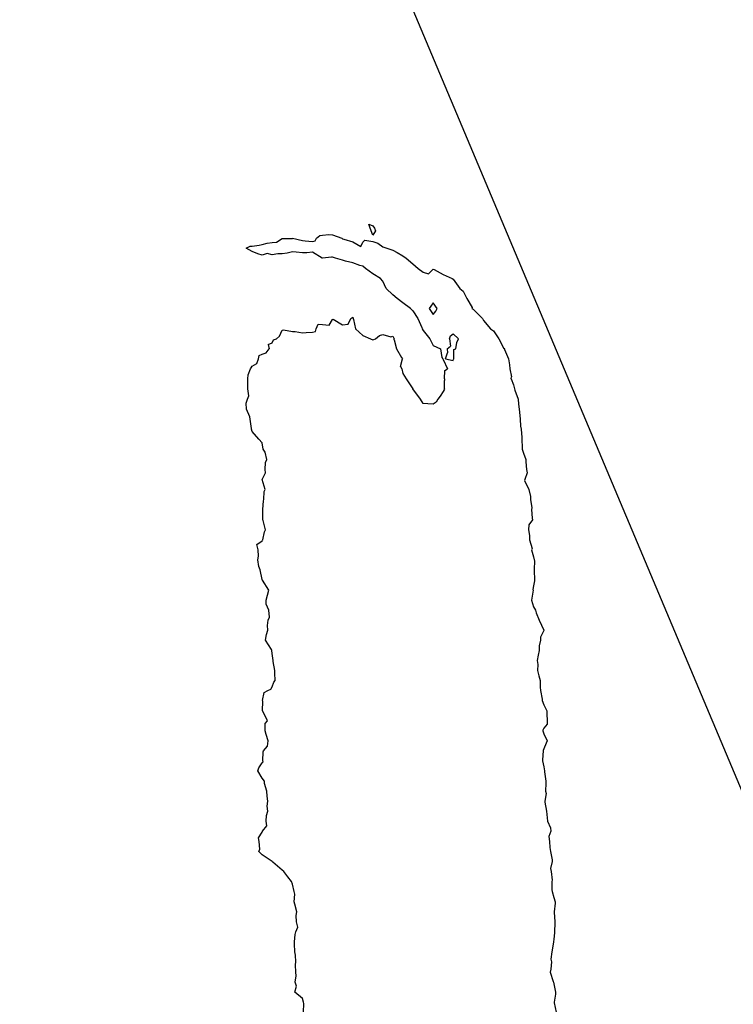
# Model space of a CAD drawing. Header units: inches. Extents: x 158323 to 160611, y 432808 to 437248.
# Tile 131 of 228: x 159332 to 159368, y 436860 to 436909. Entities that reach past the tile are written whole.
import ezdxf

# ---------------------------------------------------------------- set-up
doc = ezdxf.new("R2010")
doc.units = ezdxf.units.IN
doc.header["$MEASUREMENT"] = 0
doc.linetypes.add('CENTER', pattern=[0])
doc.layers.add('Hoogtelijn-bestaand 5.00 M', color=7, linetype='Continuous', lineweight=15)
doc.layers.add('Profielen', color=3, linetype='Continuous', lineweight=60)

msp = doc.modelspace()

# ---------------------------------------------------------------- linework, layer by layer
at = {"layer": 'Hoogtelijn-bestaand 5.00 M', "color": 252, "linetype": 'Continuous', "lineweight": 25}
for p, q in [((159351.633, 436894.75, 5), (159351.75, 436894.631, 5)), ((159351.75, 436894.631, 5), (159351.984, 436894.25, 5)), ((159352.548, 436894.75, 5), (159352.75, 436894.458, 5)), ((159352.75, 436894.458, 5), (159352.878, 436894.622, 5)), ((159352.878, 436894.622, 5), (159352.96, 436894.75, 5)), ((159354.68, 436894.75, 5), (159354.75, 436894.725, 5)), ((159354.75, 436894.725, 5), (159355.205, 436894.25, 5)), ((159347.579, 436893.921, 5), (159347.75, 436894.213, 5)), ((159347.75, 436894.213, 5), (159347.784, 436894.216, 5)), ((159347.784, 436894.216, 5), (159348.25, 436893.938, 5)), ((159348.521, 436893.979, 5), (159348.652, 436894.25, 5)), ((159348.652, 436894.25, 5), (159348.712, 436894.288, 5)), ((159348.712, 436894.288, 5), (159348.75, 436894.318, 5)), ((159348.75, 436894.318, 5), (159348.782, 436894.25, 5)), ((159348.782, 436894.25, 5), (159348.799, 436894.201, 5)), ((159348.799, 436894.201, 5), (159348.887, 436893.75, 5)), ((159351.984, 436894.25, 5), (159352.185, 436893.815, 5)), ((159355.205, 436894.25, 5), (159355.25, 436894.16, 5)), ((159355.25, 436894.16, 5), (159355.606, 436893.75, 5)), ((159345.116, 436893.384, 5), (159345.25, 436893.673, 5)), ((159345.25, 436893.673, 5), (159345.304, 436893.696, 5)), ((159345.304, 436893.696, 5), (159345.75, 436893.617, 5)), ((159345.75, 436893.617, 5), (159345.896, 436893.604, 5)), ((159345.896, 436893.604, 5), (159346.25, 436893.54, 5)), ((159346.25, 436893.54, 5), (159346.434, 436893.566, 5)), ((159346.434, 436893.566, 5), (159346.75, 436893.577, 5)), ((159346.75, 436893.577, 5), (159346.898, 436893.602, 5)), ((159346.898, 436893.602, 5), (159346.936, 436893.75, 5)), ((159346.936, 436893.75, 5), (159347.025, 436893.975, 5)), ((159347.025, 436893.975, 5), (159347.25, 436893.95, 5)), ((159347.25, 436893.95, 5), (159347.579, 436893.921, 5)), ((159348.25, 436893.938, 5), (159348.521, 436893.979, 5)), ((159348.887, 436893.75, 5), (159349.25, 436893.416, 5)), ((159352.185, 436893.815, 5), (159352.209, 436893.75, 5)), ((159352.209, 436893.75, 5), (159352.25, 436893.666, 5)), ((159352.25, 436893.666, 5), (159352.581, 436893.25, 5)), ((159355.606, 436893.75, 5), (159355.75, 436893.638, 5)), ((159355.75, 436893.638, 5), (159356.027, 436893.25, 5)), ((159344.75, 436893.043, 5), (159344.808, 436893.192, 5)), ((159344.808, 436893.192, 5), (159344.968, 436893.25, 5)), ((159344.968, 436893.25, 5), (159345.116, 436893.384, 5)), ((159349.25, 436893.416, 5), (159349.641, 436893.25, 5)), ((159349.641, 436893.25, 5), (159349.75, 436893.201, 5)), ((159349.75, 436893.201, 5), (159349.794, 436893.206, 5)), ((159349.794, 436893.206, 5), (159349.885, 436893.25, 5)), ((159349.885, 436893.25, 5), (159350.088, 436893.412, 5)), ((159350.088, 436893.412, 5), (159350.25, 436893.456, 5)), ((159350.25, 436893.456, 5), (159350.653, 436893.347, 5)), ((159350.653, 436893.347, 5), (159350.75, 436893.375, 5)), ((159350.75, 436893.375, 5), (159350.817, 436893.25, 5)), ((159350.813, 436893.187, 5), (159350.817, 436893.25, 5)), ((159350.813, 436893.187, 5), (159350.933, 436892.75, 5)), ((159352.581, 436893.25, 5), (159352.75, 436892.917, 5)), ((159353.564, 436893.25, 5), (159353.612, 436893.388, 5)), ((159353.564, 436893.25, 5), (159353.617, 436892.883, 5)), ((159353.612, 436893.388, 5), (159353.75, 436893.491, 5)), ((159353.75, 436893.491, 5), (159354.01, 436893.25, 5)), ((159353.936, 436893.064, 5), (159354.01, 436893.25, 5)), ((159356.027, 436893.25, 5), (159356.25, 436892.797, 5)), ((159344.444, 436892.556, 5), (159344.588, 436892.75, 5)), ((159344.543, 436892.957, 5), (159344.75, 436893.043, 5)), ((159344.543, 436892.957, 5), (159344.588, 436892.75, 5)), ((159350.933, 436892.75, 5), (159351.183, 436892.317, 5)), ((159352.75, 436892.917, 5), (159353.125, 436892.75, 5)), ((159353.125, 436892.75, 5), (159353.191, 436892.309, 5)), ((159353.442, 436892.75, 5), (159353.617, 436892.883, 5)), ((159353.442, 436892.75, 5), (159353.458, 436892.542, 5)), ((159353.777, 436892.25, 5), (159353.78, 436892.72, 5)), ((159353.78, 436892.72, 5), (159353.883, 436892.75, 5)), ((159353.883, 436892.75, 5), (159353.936, 436893.064, 5)), ((159356.25, 436892.797, 5), (159356.314, 436892.75, 5)), ((159356.294, 436892.706, 5), (159356.314, 436892.75, 5)), ((159356.294, 436892.706, 5), (159356.502, 436892.25, 5)), ((159343.987, 436892.013, 5), (159344.058, 436892.25, 5)), ((159344.058, 436892.25, 5), (159344.091, 436892.409, 5)), ((159344.091, 436892.409, 5), (159344.25, 436892.487, 5)), ((159344.25, 436892.487, 5), (159344.444, 436892.556, 5)), ((159351.133, 436891.867, 5), (159351.222, 436892.25, 5)), ((159351.183, 436892.317, 5), (159351.222, 436892.25, 5)), ((159353.191, 436892.309, 5), (159353.241, 436892.25, 5)), ((159353.241, 436892.25, 5), (159353.25, 436892.214, 5)), ((159353.25, 436892.214, 5), (159353.46, 436891.75, 5)), ((159353.361, 436892.25, 5), (159353.458, 436892.542, 5)), ((159353.361, 436892.25, 5), (159353.75, 436892.169, 5)), ((159353.75, 436892.169, 5), (159353.762, 436892.238, 5)), ((159353.762, 436892.238, 5), (159353.777, 436892.25, 5)), ((159356.502, 436892.25, 5), (159356.547, 436891.953, 5)), ((159343.553, 436891.448, 5), (159343.675, 436891.75, 5)), ((159343.675, 436891.75, 5), (159343.696, 436891.804, 5)), ((159343.696, 436891.804, 5), (159343.75, 436891.879, 5)), ((159343.75, 436891.879, 5), (159343.987, 436892.013, 5)), ((159351.133, 436891.867, 5), (159351.19, 436891.75, 5)), ((159351.19, 436891.75, 5), (159351.25, 436891.522, 5)), ((159353.318, 436891.25, 5), (159353.338, 436891.662, 5)), ((159353.338, 436891.662, 5), (159353.46, 436891.75, 5)), ((159356.547, 436891.953, 5), (159356.565, 436891.75, 5)), ((159356.565, 436891.75, 5), (159356.647, 436891.353, 5)), ((159343.535, 436890.965, 5), (159343.539, 436891.25, 5)), ((159343.539, 436891.25, 5), (159343.553, 436891.448, 5)), ((159351.25, 436891.522, 5), (159351.417, 436891.25, 5)), ((159351.417, 436891.25, 5), (159351.75, 436890.75, 5)), ((159353.317, 436890.75, 5), (159353.32, 436891.18, 5)), ((159353.318, 436891.25, 5), (159353.32, 436891.18, 5)), ((159356.629, 436891.25, 5), (159356.647, 436891.353, 5)), ((159356.629, 436891.25, 5), (159356.75, 436890.961, 5)), ((159343.528, 436890.75, 5), (159343.535, 436890.965, 5)), ((159356.75, 436890.961, 5), (159356.802, 436890.75, 5))]:
    msp.add_line(p, q, dxfattribs=at)
msp.add_polyline3d([(159349.557, 436898.943, 5), (159349.75, 436898.857, 5), (159349.843, 436898.75, 5), (159349.886, 436898.614, 5), (159349.75, 436898.406, 5), (159349.616, 436898.75, 5)], close=True, dxfattribs=at)
for points in [[(159351.633, 436894.75, 5), (159351.25, 436895.029, 5), (159350.955, 436895.25, 5), (159350.75, 436895.438, 5), (159350.421, 436895.75, 5), (159350.25, 436896.118, 5), (159350.139, 436896.25, 5), (159349.75, 436896.483, 5), (159349.386, 436896.75, 5), (159349.25, 436896.853, 5), (159349.114, 436896.886, 5), (159348.75, 436897.031, 5), (159348.39, 436897.11, 5), (159348.25, 436897.157, 5), (159347.9, 436897.25, 5), (159347.75, 436897.303, 5), (159347.691, 436897.31, 5), (159347.25, 436897.261, 5), (159347.236, 436897.264, 5), (159346.75, 436897.551, 5), (159346.472, 436897.528, 5), (159346.25, 436897.528, 5), (159345.937, 436897.563, 5), (159345.75, 436897.569, 5), (159345.487, 436897.513, 5), (159345.25, 436897.469, 5), (159345.029, 436897.471, 5), (159344.75, 436897.417, 5), (159344.503, 436897.497, 5), (159344.25, 436897.414, 5), (159344.032, 436897.468, 5), (159343.75, 436897.587, 5), (159343.458, 436897.75, 5), (159343.654, 436897.846, 5), (159343.75, 436897.86, 5), (159344.096, 436897.904, 5), (159344.25, 436897.929, 5), (159344.489, 436898.011, 5), (159344.75, 436898.043, 5), (159344.955, 436898.045, 5), (159345.25, 436898.235, 5), (159345.273, 436898.227, 5), (159345.75, 436898.242, 5), (159345.756, 436898.244, 5), (159346.25, 436898.131, 5), (159346.387, 436898.113, 5), (159346.75, 436898.088, 5), (159346.885, 436898.115, 5), (159346.944, 436898.25, 5), (159347.108, 436898.392, 5), (159347.25, 436898.402, 5), (159347.56, 436898.44, 5), (159347.75, 436898.419, 5), (159348.206, 436898.25, 5), (159348.25, 436898.216, 5), (159348.304, 436898.196, 5), (159348.75, 436898.062, 5), (159349.157, 436897.843, 5), (159349.25, 436898.058, 5), (159349.354, 436898.146, 5), (159349.75, 436898.078, 5), (159350, 436898, 5), (159350.25, 436897.823, 5), (159350.442, 436897.75, 5), (159350.75, 436897.657, 5), (159350.961, 436897.539, 5), (159351.25, 436897.38, 5), (159351.407, 436897.25, 5), (159351.75, 436896.974, 5), (159352.007, 436896.75, 5), (159352.25, 436896.557, 5), (159352.522, 436896.478, 5), (159352.75, 436896.706, 5), (159352.808, 436896.692, 5), (159353.25, 436896.448, 5), (159353.692, 436896.25, 5), (159353.75, 436896.214, 5), (159354.078, 436895.75, 5), (159354.25, 436895.617, 5), (159354.433, 436895.25, 5), (159354.693, 436894.807, 5), (159354.68, 436894.75, 5)], [(159352.96, 436894.75, 5), (159352.75, 436895.042, 5), (159352.629, 436894.871, 5), (159352.548, 436894.75, 5)], [(159346.306, 436859.75, 5), (159346.313, 436860.187, 5), (159346.31, 436860.25, 5), (159346.25, 436860.435, 5), (159345.875, 436860.75, 5), (159345.953, 436861.047, 5), (159345.892, 436861.25, 5), (159345.931, 436861.569, 5), (159345.916, 436861.75, 5), (159345.899, 436862.101, 5), (159345.924, 436862.25, 5), (159345.904, 436862.596, 5), (159345.877, 436862.75, 5), (159345.852, 436863.148, 5), (159345.85, 436863.25, 5), (159345.883, 436863.617, 5), (159345.92, 436863.75, 5), (159346.018, 436863.982, 5), (159345.948, 436864.25, 5), (159345.931, 436864.569, 5), (159345.975, 436864.75, 5), (159345.878, 436865.122, 5), (159345.845, 436865.25, 5), (159345.872, 436865.628, 5), (159345.844, 436865.75, 5), (159345.75, 436866.129, 5), (159345.705, 436866.25, 5), (159345.517, 436866.483, 5), (159345.318, 436866.75, 5), (159345.25, 436866.822, 5), (159344.779, 436867.221, 5), (159344.75, 436867.247, 5), (159344.742, 436867.25, 5), (159344.25, 436867.585, 5), (159344.081, 436867.75, 5), (159344.138, 436867.862, 5), (159344.097, 436868.25, 5), (159344.073, 436868.427, 5), (159344.25, 436868.702, 5), (159344.263, 436868.737, 5), (159344.27, 436868.75, 5), (159344.479, 436869.021, 5), (159344.448, 436869.25, 5), (159344.457, 436869.543, 5), (159344.526, 436869.75, 5), (159344.499, 436870.002, 5), (159344.527, 436870.25, 5), (159344.495, 436870.505, 5), (159344.483, 436870.75, 5), (159344.368, 436871.132, 5), (159344.367, 436871.25, 5), (159344.25, 436871.393, 5), (159344.029, 436871.75, 5), (159344.085, 436871.915, 5), (159344.25, 436872.15, 5), (159344.29, 436872.21, 5), (159344.283, 436872.25, 5), (159344.295, 436872.705, 5), (159344.31, 436872.75, 5), (159344.51, 436872.99, 5), (159344.542, 436873.25, 5), (159344.439, 436873.561, 5), (159344.389, 436873.75, 5), (159344.389, 436874.111, 5), (159344.509, 436874.25, 5), (159344.278, 436874.722, 5), (159344.263, 436874.75, 5), (159344.278, 436875.222, 5), (159344.27, 436875.25, 5), (159344.351, 436875.649, 5), (159344.536, 436875.75, 5), (159344.673, 436875.827, 5), (159344.75, 436875.93, 5), (159344.836, 436876.164, 5), (159344.891, 436876.25, 5), (159344.878, 436876.622, 5), (159344.878, 436876.75, 5), (159344.796, 436877.204, 5), (159344.798, 436877.25, 5), (159344.75, 436877.602, 5), (159344.721, 436877.75, 5), (159344.71, 436877.79, 5), (159344.415, 436878.25, 5), (159344.456, 436878.544, 5), (159344.531, 436878.75, 5), (159344.518, 436878.982, 5), (159344.547, 436879.25, 5), (159344.605, 436879.395, 5), (159344.583, 436879.75, 5), (159344.449, 436880.051, 5), (159344.44, 436880.25, 5), (159344.513, 436880.487, 5), (159344.585, 436880.75, 5), (159344.258, 436881.242, 5), (159344.253, 436881.25, 5), (159344.25, 436881.267, 5), (159344.151, 436881.75, 5), (159344.08, 436881.921, 5), (159344.033, 436882.25, 5), (159344.071, 436882.429, 5), (159344.055, 436882.75, 5), (159343.987, 436883.013, 5), (159344.25, 436883.195, 5), (159344.268, 436883.232, 5), (159344.275, 436883.25, 5), (159344.357, 436883.643, 5), (159344.413, 436883.75, 5), (159344.293, 436884.207, 5), (159344.276, 436884.25, 5), (159344.289, 436884.711, 5), (159344.287, 436884.75, 5), (159344.315, 436885.185, 5), (159344.333, 436885.25, 5), (159344.341, 436885.659, 5), (159344.398, 436885.75, 5), (159344.25, 436886.25, 5), (159344.42, 436886.58, 5), (159344.39, 436886.75, 5), (159344.406, 436887.094, 5), (159344.479, 436887.25, 5), (159344.396, 436887.604, 5), (159344.304, 436887.75, 5), (159344.25, 436888.068, 5), (159344.088, 436888.25, 5), (159343.75, 436888.641, 5), (159343.722, 436888.75, 5), (159343.719, 436888.781, 5), (159343.656, 436889.25, 5), (159343.631, 436889.369, 5), (159343.474, 436889.75, 5), (159343.456, 436890.045, 5), (159343.524, 436890.25, 5), (159343.588, 436890.412, 5), (159343.528, 436890.75, 5)], [(159353.317, 436890.75, 5), (159353.296, 436890.704, 5), (159353.25, 436890.627, 5), (159353.105, 436890.395, 5), (159352.988, 436890.25, 5), (159352.909, 436890.091, 5), (159352.75, 436889.997, 5), (159352.487, 436890.013, 5), (159352.25, 436890.023, 5), (159352.122, 436890.25, 5), (159351.75, 436890.75, 5)], [(159356.802, 436890.75, 5), (159356.814, 436890.686, 5), (159356.979, 436890.25, 5), (159357, 436890, 5), (159357.027, 436889.75, 5), (159357.07, 436889.43, 5), (159357.083, 436889.25, 5), (159357.098, 436888.902, 5), (159357.136, 436888.75, 5), (159357.159, 436888.341, 5), (159357.165, 436888.25, 5), (159357.181, 436887.819, 5), (159357.178, 436887.75, 5), (159357.25, 436887.56, 5), (159357.359, 436887.25, 5), (159357.367, 436887.133, 5), (159357.397, 436886.75, 5), (159357.428, 436886.572, 5), (159357.307, 436886.25, 5), (159357.302, 436886.198, 5), (159357.51, 436885.75, 5), (159357.6, 436885.4, 5), (159357.589, 436885.25, 5), (159357.656, 436884.844, 5), (159357.646, 436884.75, 5), (159357.681, 436884.319, 5), (159357.695, 436884.25, 5), (159357.509, 436883.991, 5), (159357.503, 436883.75, 5), (159357.539, 436883.462, 5), (159357.55, 436883.25, 5), (159357.679, 436882.821, 5), (159357.651, 436882.75, 5), (159357.75, 436882.409, 5), (159357.782, 436882.25, 5), (159357.786, 436882.214, 5), (159357.779, 436881.75, 5), (159357.779, 436881.721, 5), (159357.798, 436881.25, 5), (159357.799, 436881.201, 5), (159357.75, 436880.957, 5), (159357.718, 436880.782, 5), (159357.727, 436880.75, 5), (159357.653, 436880.347, 5), (159357.642, 436880.25, 5), (159357.75, 436879.909, 5), (159357.847, 436879.75, 5), (159357.88, 436879.62, 5), (159358.033, 436879.25, 5), (159358.25, 436878.756, 5), (159358.252, 436878.75, 5), (159358.252, 436878.748, 5), (159358.25, 436878.743, 5), (159358.087, 436878.413, 5), (159358.086, 436878.25, 5), (159358.02, 436877.98, 5), (159358.026, 436877.75, 5), (159357.982, 436877.518, 5), (159357.929, 436877.25, 5), (159357.952, 436877.048, 5), (159357.945, 436876.75, 5), (159358.013, 436876.487, 5), (159358.08, 436876.25, 5), (159358.073, 436875.927, 5), (159358.091, 436875.75, 5), (159358.175, 436875.325, 5), (159358.174, 436875.25, 5), (159358.25, 436875.042, 5), (159358.401, 436874.75, 5), (159358.399, 436874.601, 5), (159358.429, 436874.25, 5), (159358.422, 436874.078, 5), (159358.25, 436873.881, 5), (159358.212, 436873.788, 5), (159358.209, 436873.75, 5), (159358.25, 436873.602, 5), (159358.425, 436873.25, 5), (159358.369, 436873.131, 5), (159358.25, 436872.847, 5), (159358.226, 436872.774, 5), (159358.224, 436872.75, 5), (159358.195, 436872.305, 5), (159358.198, 436872.25, 5), (159358.25, 436871.956, 5), (159358.298, 436871.75, 5), (159358.294, 436871.706, 5), (159358.354, 436871.25, 5), (159358.352, 436871.148, 5), (159358.347, 436870.75, 5), (159358.371, 436870.629, 5), (159358.304, 436870.25, 5), (159358.305, 436870.195, 5), (159358.39, 436869.75, 5), (159358.415, 436869.585, 5), (159358.445, 436869.25, 5), (159358.583, 436868.917, 5), (159358.609, 436868.75, 5), (159358.503, 436868.497, 5), (159358.545, 436868.25, 5), (159358.552, 436867.949, 5), (159358.581, 436867.75, 5), (159358.671, 436867.329, 5), (159358.671, 436867.25, 5), (159358.597, 436866.903, 5), (159358.626, 436866.75, 5), (159358.674, 436866.326, 5), (159358.651, 436866.25, 5), (159358.653, 436865.847, 5), (159358.671, 436865.75, 5), (159358.75, 436865.464, 5), (159358.815, 436865.25, 5), (159358.825, 436865.175, 5), (159358.767, 436864.75, 5), (159358.766, 436864.734, 5), (159358.811, 436864.25, 5), (159358.81, 436864.19, 5), (159358.794, 436863.75, 5), (159358.791, 436863.709, 5), (159358.75, 436863.375, 5), (159358.734, 436863.266, 5), (159358.732, 436863.25, 5), (159358.665, 436862.835, 5), (159358.661, 436862.75, 5), (159358.606, 436862.394, 5), (159358.638, 436862.25, 5), (159358.604, 436861.896, 5), (159358.575, 436861.75, 5), (159358.726, 436861.274, 5), (159358.732, 436861.25, 5), (159358.75, 436861.157, 5), (159358.836, 436860.75, 5), (159358.845, 436860.655, 5), (159358.773, 436860.25, 5), (159358.776, 436860.224, 5), (159358.879, 436859.75, 5)]]:
    msp.add_polyline3d(points, dxfattribs=at)
at = {"layer": 'Profielen', "color": 4, "linetype": 'CENTER', "lineweight": 25, "ltscale": 5}
msp.add_line((159445.039, 436687.983, 6.475), (159322.667, 436978.696, 6.475), dxfattribs=at)

doc.saveas('drawing.dxf')
